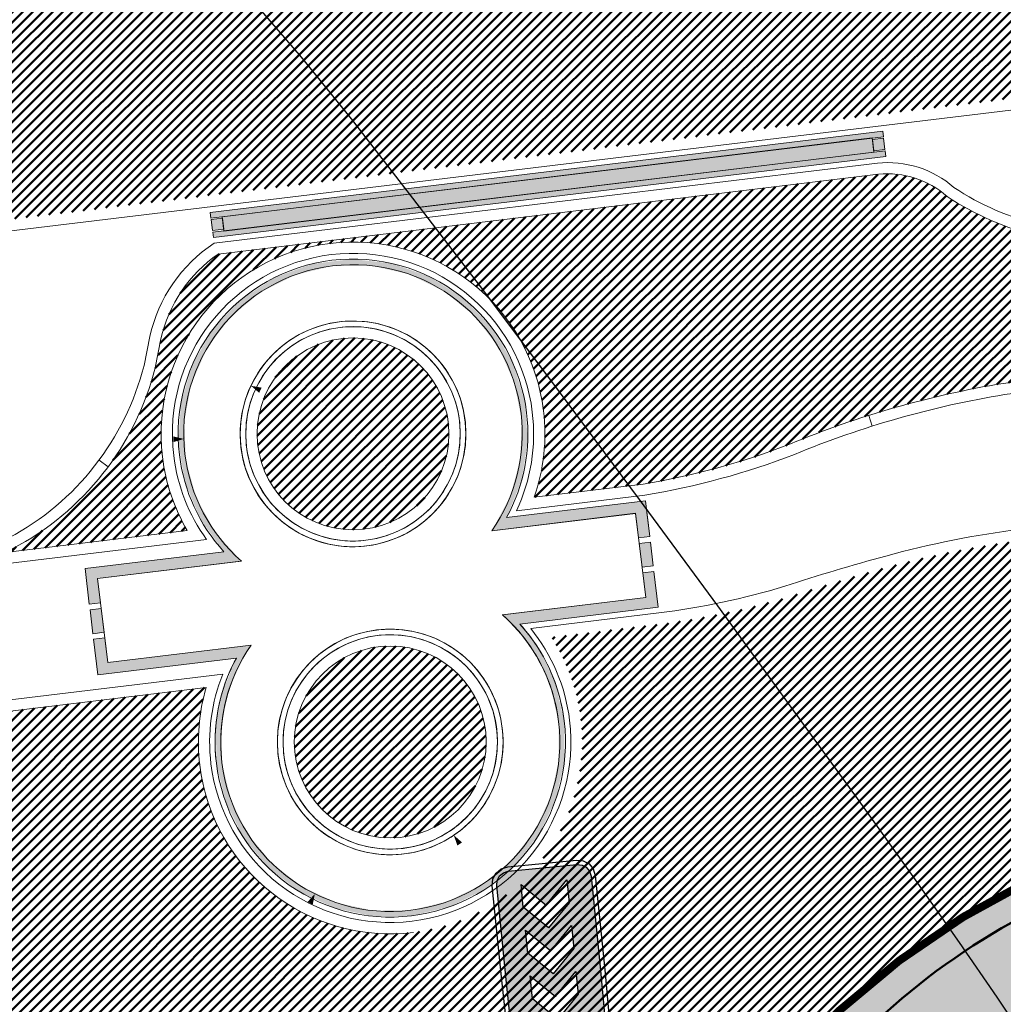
# Model space of a CAD drawing. Extents: x 2931 to 5026, y -2784 to 809.
# Tile 17 of 170: x 3178 to 3196, y -2424 to -2406. Entities that reach past the tile are written whole.
import ezdxf

# ---------------------------------------------------------------- set-up
doc = ezdxf.new("R2010")
doc.units = 0
doc.header["$MEASUREMENT"] = 0
doc.linetypes.add('CONTI', pattern=[0])
doc.layers.add('.', color=7, linetype='Continuous', lineweight=15)
doc.layers.add('GORIZDEFAULT', color=32, linetype='CONTI')
doc.layers.add('PDF_2D - Общий', color=7, linetype='Continuous')
doc.layers.add('PDF_Размер - Конструктив', color=7, linetype='Continuous', true_color=0x66b6ff)
pattern_1 = [(45, (0, -760.2495699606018), (-0.08838834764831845, 0.08838834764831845), [])]

# ---------------------------------------------------------------- blocks, each defined once
blk = doc.blocks.new('РАПРА')
at = {"layer": '.', "transparency": 33554625}
h = blk.add_hatch(color=256, dxfattribs=at)
h.dxf.hatch_style = 1
h.set_gradient(color1=(255, 0, 0), color2=(255, 0, 0), tint=0.6399999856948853)
h.paths.add_polyline_path([(1395798.936627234, -87488.78285388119), (1395736.03742723, -87499.74989387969), (1395684.212787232, -87535.23149387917), (1395651.419187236, -87587.16365388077), (1395637.764147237, -87649.95533388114), (1395637.764147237, -88510.6529338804), (1395651.419187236, -88573.44461388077), (1395684.212787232, -88622.5812538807), (1395736.03742723, -88658.17037388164), (1395798.936627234, -88671.82541388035), (1396981.87166724, -88671.82541388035), (1398716.099574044, -88658.17037388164), (1398768.031734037, -88622.5812538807), (1398800.717814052, -88573.44461388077), (1398814.480374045, -88510.6529338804), (1398814.480374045, -87649.95533388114), (1398800.717814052, -87587.16365388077), (1398768.031734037, -87535.23149387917), (1398716.099574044, -87499.74989387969), (1396981.87166724, -87488.78285388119)])
h.paths.add_polyline_path([(1396390.132953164, -87792.09677388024), (1396676.996313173, -87792.09677388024), (1396963.859673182, -88078.96013388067), (1396676.996313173, -88365.8234938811), (1396390.132953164, -88365.8234938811), (1396676.996313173, -88078.96013388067)], flags=16)
h.paths.add_polyline_path([(1396390.132953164, -88078.96013388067), (1396103.269593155, -88365.8234938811), (1395816.406233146, -88365.8234938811), (1396103.269593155, -88078.96013388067), (1395816.406233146, -87792.09677388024), (1396103.269593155, -87792.09677388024)], flags=16)
h.paths.add_polyline_path([(1396963.859673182, -87792.09677388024), (1397250.723033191, -87792.09677388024), (1397537.586393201, -88078.96013388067), (1397250.723033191, -88365.8234938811), (1396963.859673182, -88365.8234938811), (1397250.723033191, -88078.96013388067)], flags=16)
h.paths.add_polyline_path([(1397537.586393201, -87792.09677388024), (1397824.44975321, -87792.09677388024), (1398111.313113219, -88078.96013388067), (1397824.44975321, -88365.8234938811), (1397537.586393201, -88365.8234938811), (1397824.44975321, -88078.96013388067)], flags=16)
h.paths.add_polyline_path([(1398111.313113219, -87792.09677388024), (1398398.176473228, -87792.09677388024), (1398685.039833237, -88078.96013388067), (1398398.176473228, -88365.8234938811), (1398111.313113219, -88365.8234938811), (1398398.176473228, -88078.96013388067)], flags=16)
at = {"color": 1}
blk.add_lwpolyline([(1398866.305014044, -87649.95533388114), (1398849.961974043, -87565.33709387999), (1398803.513334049, -87496.95437387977), (1398737.926134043, -87450.50573388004), (1396981.87166724, -87434.16269388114), (1395798.936627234, -87434.16269388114), (1395714.210867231, -87450.50573388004), (1395645.935667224, -87496.95437387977), (1395599.487027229, -87565.33709387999), (1395583.036467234, -87649.95533388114), (1395583.036467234, -88510.6529338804), (1395599.487027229, -88592.58317388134), (1395645.935667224, -88660.8583738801), (1395714.210867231, -88707.30701387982), (1395798.936627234, -88723.7575738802), (1396981.87166724, -88723.7575738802), (1398737.926134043, -88707.30701387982), (1398806.201334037, -88660.8583738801), (1398852.649974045, -88592.58317388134), (1398869.100534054, -88510.6529338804), (1398866.305014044, -87649.95533388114)], dxfattribs=at)
blk.add_lwpolyline([(1398814.480374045, -87649.95533388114), (1398800.717814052, -87587.16365388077), (1398768.031734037, -87535.23149387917), (1398716.099574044, -87499.74989387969), (1396981.87166724, -87488.78285388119), (1395798.936627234, -87488.78285388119), (1395736.03742723, -87499.74989387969), (1395684.212787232, -87535.23149387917), (1395651.419187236, -87587.16365388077), (1395637.764147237, -87649.95533388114), (1395637.764147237, -88510.6529338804), (1395651.419187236, -88573.44461388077), (1395684.212787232, -88622.5812538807), (1395736.03742723, -88658.17037388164), (1395798.936627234, -88671.82541388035), (1396981.87166724, -88671.82541388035), (1398716.099574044, -88658.17037388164), (1398768.031734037, -88622.5812538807), (1398800.717814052, -88573.44461388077), (1398814.480374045, -88510.6529338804), (1398814.480374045, -87649.95533388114)], close=True, dxfattribs=at)
at = {"color": 7}
for points in [[(1395816.406233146, -87792.09677388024), (1396103.269593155, -88078.96013388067), (1395816.406233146, -88365.8234938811), (1396103.269593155, -88365.8234938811), (1396390.132953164, -88078.96013388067), (1396103.269593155, -87792.09677388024), (1396103.269593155, -87792.09677388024)], [(1396390.132953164, -87792.09677388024), (1396676.996313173, -88078.96013388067), (1396390.132953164, -88365.8234938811), (1396676.996313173, -88365.8234938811), (1396963.859673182, -88078.96013388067), (1396676.996313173, -87792.09677388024), (1396676.996313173, -87792.09677388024)], [(1396963.859673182, -87792.09677388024), (1397250.723033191, -88078.96013388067), (1396963.859673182, -88365.8234938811), (1397250.723033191, -88365.8234938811), (1397537.586393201, -88078.96013388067), (1397250.723033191, -87792.09677388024), (1397250.723033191, -87792.09677388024)], [(1397537.586393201, -87792.09677388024), (1397824.44975321, -88078.96013388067), (1397537.586393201, -88365.8234938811), (1397824.44975321, -88365.8234938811), (1398111.313113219, -88078.96013388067), (1397824.44975321, -87792.09677388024), (1397824.44975321, -87792.09677388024)], [(1398111.313113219, -87792.09677388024), (1398398.176473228, -88078.96013388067), (1398111.313113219, -88365.8234938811), (1398398.176473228, -88365.8234938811), (1398685.039833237, -88078.96013388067), (1398398.176473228, -87792.09677388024), (1398398.176473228, -87792.09677388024)]]:
    blk.add_lwpolyline(points, close=True, dxfattribs=at)
blk = doc.blocks.new('bstrtthtytt434')
at = {"layer": 'GORIZDEFAULT', "color": 32}
blk.add_lwpolyline([(3196.289442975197, 599.0163649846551), (3195.744993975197, 599.832192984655), (3195.076221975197, 600.800150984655), (3194.254429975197, 601.965808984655), (3193.269316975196, 603.349012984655), (3192.096610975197, 604.967394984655), (3190.795156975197, 606.765843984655), (3189.408376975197, 608.651006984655), (3188.007627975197, 610.533957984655), (3186.653967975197, 612.3456159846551), (3185.390816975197, 613.9926279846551), (3184.309380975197, 615.396371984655), (3183.420719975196, 616.487005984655), (3182.718198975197, 617.306433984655)], dxfattribs=at)

msp = doc.modelspace()

# ---------------------------------------------------------------- hatches: boundary and pattern name
at = {"layer": '.', "linetype": 'ByBlock', "lineweight": 50}
h = msp.add_hatch(dxfattribs=at)
h.set_pattern_fill('ANSI31', color=252)
h.set_pattern_definition(pattern_1)
edge = h.paths.add_edge_path()
edge.add_line((3056.579508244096, -2312.821312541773), (3060.468574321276, -2322.03408438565))
edge.add_line((3060.468574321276, -2322.03408438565), (3091.428099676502, -2308.964875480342))
edge.add_arc((3092.594819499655, -2311.728707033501), 2.999999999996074, 59.08883293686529, 112.8864824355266, ccw=False)
edge.add_line((3094.135944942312, -2309.154812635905), (3125.421424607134, -2327.887068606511))
edge.add_arc((3123.880299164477, -2330.460963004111), 3.000000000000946, 6.846905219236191, 59.0888329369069, ccw=False)
edge.add_line((3126.858903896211, -2330.103312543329), (3145.92372928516, -2488.88006621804))
edge.add_line((3145.92372928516, -2488.88006621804), (3153.629677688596, -2553.057180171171))
edge.add_line((3153.629677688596, -2553.057180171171), (3155.627738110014, -2590.136361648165))
edge.add_line((3155.627738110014, -2590.136361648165), (3160.809987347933, -2689.926820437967))
edge.add_arc((3157.814024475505, -2690.082404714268), 2.999999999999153, -86.74722545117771, 2.9727744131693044, ccw=False)
edge.add_line((3157.984247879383, -2693.077571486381), (3050.375705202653, -2699.193255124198))
edge.add_line((3050.375705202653, -2699.193255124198), (3050.943116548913, -2709.177144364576))
edge.add_line((3050.943116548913, -2709.177144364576), (3313.191871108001, -2694.335524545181))
edge.add_line((3313.191871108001, -2694.335524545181), (3312.624459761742, -2684.351635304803))
edge.add_line((3312.624459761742, -2684.351635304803), (3173.95866141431, -2692.169702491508))
edge.add_arc((3173.788438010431, -2689.174535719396), 2.999999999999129, 182.972774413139, 273.2527745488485, ccw=False)
edge.add_line((3170.792475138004, -2689.330119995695), (3164.49681413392, -2568.651081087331))
edge.add_line((3164.49681413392, -2568.651081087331), (3163.4838931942, -2549.996359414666))
edge.add_line((3163.4838931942, -2549.996359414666), (3160.81852438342, -2528.100377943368))
edge.add_arc((3164.480270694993, -2528.433239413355), 3.67684413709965, 91.76941746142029, 174.8059522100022, ccw=False)
edge.add_line((3164.36673985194, -2524.758148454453), (3165.328204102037, -2524.665378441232))
edge.add_line((3165.328204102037, -2524.665378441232), (3157.302999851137, -2442.857136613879))
edge.add_arc((3156.299241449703, -2436.34407918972), 6.589950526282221, 187.8889569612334, 278.7611968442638, ccw=False)
edge.add_line((3149.771658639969, -2437.248573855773), (3140.934979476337, -2363.416485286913))
edge.add_line((3140.934979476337, -2363.416485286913), (3139.504408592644, -2350.754711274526))
edge.add_line((3139.504408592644, -2350.754711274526), (3136.203008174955, -2324.042627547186))
edge.add_arc((3133.224403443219, -2324.400278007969), 3.000000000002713, 6.84690521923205, 59.08883293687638)
edge.add_line((3134.765528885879, -2321.826383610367), (3099.87037971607, -2300.93282936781))
edge.add_arc((3101.693711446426, -2298.274062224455), 3.223907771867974, 157.9186088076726, 235.5584146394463, ccw=False)
edge.add_line((3098.706274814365, -2297.062120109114), (3108.700353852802, -2280.575790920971))
edge.add_arc((3111.264605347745, -2282.132908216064), 3.00000000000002, 58.73218183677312, 148.732181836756, ccw=False)
edge.add_line((3112.821722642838, -2279.568656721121), (3205.618491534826, -2335.918610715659))
edge.add_line((3205.618491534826, -2335.918610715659), (3207.292050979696, -2336.828718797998))
edge.add_line((3207.292050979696, -2336.828718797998), (3243.014474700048, -2350.174162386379))
edge.add_line((3243.014474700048, -2350.174162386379), (3266.942729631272, -2359.048636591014))
edge.add_line((3266.942729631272, -2359.048636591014), (3413.241120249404, -2447.108035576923))
edge.add_line((3413.241120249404, -2447.108035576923), (3418.398145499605, -2438.54035849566))
edge.add_line((3418.398145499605, -2438.54035849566), (3272.099754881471, -2350.480959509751))
edge.add_line((3272.099754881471, -2350.48095950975), (3270.420061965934, -2349.67270144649))
edge.add_line((3270.420061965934, -2349.67270144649), (3212.929790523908, -2328.350798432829))
edge.add_line((3212.929790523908, -2328.350798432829), (3210.80888251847, -2327.371105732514))
edge.add_line((3210.80888251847, -2327.371105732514), (3103.502412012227, -2262.210273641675))
edge.add_arc((3105.05952930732, -2259.646022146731), 2.999999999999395, 149.0720988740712, 238.7321818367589, ccw=False)
edge.add_line((3102.486085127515, -2258.104145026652), (3107.443599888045, -2249.829888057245))
edge.add_line((3107.443599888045, -2249.829888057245), (3098.865452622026, -2244.690297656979))
edge.add_line((3098.865452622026, -2244.69029765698), (3093.95672483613, -2252.883127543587))
edge.add_arc((3091.383280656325, -2251.341250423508), 2.999999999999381, 238.7321818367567, 329.07209887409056, ccw=False)
edge.add_line((3089.826163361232, -2253.905501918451), (3029.258160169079, -2217.126158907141))
edge.add_line((3029.258160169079, -2217.126158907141), (3024.067769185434, -2225.673663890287))
edge.add_line((3024.067769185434, -2225.673663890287), (3099.145714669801, -2271.264031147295))
edge.add_arc((3097.588597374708, -2273.828282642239), 2.999999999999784, -31.267816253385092, 58.732181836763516, ccw=False)
edge.add_line((3100.152848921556, -2275.385399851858), (3084.60404677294, -2300.991074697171))
edge.add_line((3084.60404677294, -2300.991074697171), (3056.579508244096, -2312.821312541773))
h = msp.add_hatch(dxfattribs=at)
h.set_pattern_fill('ANSI31', color=72)
h.set_pattern_definition(pattern_1)
edge = h.paths.add_edge_path()
edge.add_line((3198.64854658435, -2533.091432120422), (3204.228626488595, -2532.461111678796))
edge.add_line((3204.228626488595, -2532.461111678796), (3205.797166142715, -2546.370449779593))
edge.add_line((3205.797166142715, -2546.370449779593), (3240.426562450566, -2542.464707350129))
edge.add_line((3240.426562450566, -2542.464707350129), (3240.44861768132, -2542.6602551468))
edge.add_line((3240.44861768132, -2542.6602551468), (3240.049289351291, -2542.706391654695))
edge.add_line((3240.049289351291, -2542.706391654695), (3241.597948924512, -2556.425770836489))
edge.add_line((3241.597948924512, -2556.425770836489), (3241.996162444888, -2556.38075674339))
edge.add_line((3241.996162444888, -2556.38075674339), (3242.018783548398, -2556.580872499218))
edge.add_line((3242.018783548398, -2556.580872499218), (3164.317276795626, -2565.344584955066))
edge.add_line((3164.317276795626, -2565.344584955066), (3165.502113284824, -2587.921263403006))
edge.add_line((3165.502113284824, -2587.921263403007), (3169.410030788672, -2587.71068013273))
edge.add_line((3169.410030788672, -2587.71068013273), (3168.370118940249, -2569.242699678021))
edge.add_line((3168.370118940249, -2569.242699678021), (3257.968945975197, -2564.605967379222))
edge.add_line((3257.968945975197, -2564.605967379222), (3268.704736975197, -2563.456844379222))
edge.add_line((3268.704736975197, -2563.456844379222), (3270.714068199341, -2563.190893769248))
edge.add_line((3270.714068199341, -2563.190893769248), (3269.535281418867, -2553.679751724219))
edge.add_line((3269.535281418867, -2553.679751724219), (3268.265415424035, -2549.617480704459))
edge.add_line((3268.265415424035, -2549.617480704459), (3268.137689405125, -2536.980160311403))
edge.add_line((3268.137689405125, -2536.980160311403), (3268.591353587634, -2536.988949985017))
edge.add_line((3268.591353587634, -2536.988949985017), (3271.151259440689, -2516.901073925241))
edge.add_line((3271.151259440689, -2516.901073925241), (3253.464385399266, -2438.824788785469))
edge.add_line((3253.464385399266, -2438.82478878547), (3246.166203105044, -2403.193287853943))
edge.add_line((3246.166203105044, -2403.193287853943), (3240.206266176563, -2366.234493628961))
edge.add_line((3240.206266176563, -2366.234493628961), (3243.364342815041, -2350.778233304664))
edge.add_line((3243.364342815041, -2350.778233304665), (3206.455271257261, -2336.373664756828))
edge.add_line((3206.455271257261, -2336.373664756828), (3113.046281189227, -2283.05801545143))
edge.add_line((3113.046281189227, -2283.05801545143), (3101.14519328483, -2301.682377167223))
edge.add_line((3101.14519328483, -2301.682377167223), (3134.765528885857, -2321.826383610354))
edge.add_arc((3133.22440344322, -2324.400278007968), 3.000000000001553, 6.849462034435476, 59.088832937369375, ccw=False)
edge.add_line((3136.202992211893, -2324.042494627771), (3146.943135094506, -2413.472300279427))
edge.add_line((3146.943135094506, -2413.472300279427), (3222.727371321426, -2404.312809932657))
edge.add_arc((3223.040655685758, -2408.199481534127), 3.899277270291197, 6.922887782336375, 94.60835138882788, ccw=False)
edge.add_arc((3223.040740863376, -2408.199511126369), 3.899196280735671, -81.47081594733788, 6.923470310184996, ccw=False)
edge.add_line((3223.619042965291, -2412.05558403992), (3196.190003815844, -2415.370747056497))
edge.add_arc((3198.473142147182, -2432.932361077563), 17.70940449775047, 97.40732442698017, 105.2026607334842)
edge.add_arc((3203.298833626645, -2450.679680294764), 36.10110462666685, 105.2072041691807, 108.1649889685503)
edge.add_arc((3188.026555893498, -2402.977521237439), 13.9895464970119, 277.1896508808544, 286.6895548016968, ccw=False)
edge.add_line((3189.777404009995, -2416.85707245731), (3187.842487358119, -2417.090951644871))
edge.add_arc((3184.99443761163, -2418.945933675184), 3.398874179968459, 6.9207488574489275, 33.07686530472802, ccw=False)
edge.add_arc((3184.993523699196, -2418.946345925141), 3.399831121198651, -83.07989968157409, 6.925789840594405, ccw=False)
edge.add_arc((3184.99346771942, -2418.946030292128), 3.400151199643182, 163.5011670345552, 276.9203959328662, ccw=False)
edge.add_line((3181.733315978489, -2417.980401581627), (3147.972979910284, -2422.054859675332))
edge.add_line((3147.972979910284, -2422.054859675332), (3149.771658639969, -2437.248573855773))
edge.add_arc((3156.299241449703, -2436.34407918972), 6.589950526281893, 187.88895696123, 278.7611968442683)
edge.add_line((3157.302999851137, -2442.857136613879), (3156.287946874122, -2432.509773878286))
edge.add_arc((3165.559726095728, -2432.951981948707), 9.282318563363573, 100.07270603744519, 177.2694053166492, ccw=False)
edge.add_line((3163.936269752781, -2423.812735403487), (3168.630711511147, -2423.343163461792))
edge.add_arc((3169.037464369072, -2432.546792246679), 9.212612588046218, 9.79482017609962, 92.53053086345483, ccw=False)
edge.add_line((3178.11578730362, -2430.97953879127), (3178.310066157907, -2432.921798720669))
edge.add_line((3178.310066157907, -2432.921798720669), (3182.539779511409, -2439.693473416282))
edge.add_line((3182.539779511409, -2439.693473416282), (3183.799722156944, -2452.535855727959))
edge.add_line((3183.799722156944, -2452.535855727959), (3187.002343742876, -2452.215506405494))
edge.add_line((3187.002343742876, -2452.215506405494), (3189.210950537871, -2475.135808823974))
edge.add_line((3189.210950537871, -2475.135808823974), (3186.060597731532, -2475.450929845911))
edge.add_line((3186.060597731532, -2475.450929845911), (3186.254695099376, -2477.391375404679))
edge.add_line((3186.254695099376, -2477.391375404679), (3183.233715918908, -2482.554248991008))
edge.add_arc((3187.73220544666, -2482.106702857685), 4.520697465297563, 185.6815518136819, 272.2770185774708)
edge.add_line((3187.911817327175, -2486.623830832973), (3193.870304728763, -2486.027819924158))
edge.add_arc((3192.734762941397, -2481.462962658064), 4.703974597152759, 283.9692133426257, 366.943481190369)
edge.add_line((3197.404238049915, -2480.894298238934), (3197.262375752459, -2479.615018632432))
edge.add_line((3197.262375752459, -2479.615018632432), (3193.661081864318, -2478.128648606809))
edge.add_line((3193.661081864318, -2478.128648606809), (3192.899904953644, -2470.742679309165))
edge.add_line((3192.899904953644, -2470.742679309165), (3189.682132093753, -2471.06454417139))
edge.add_line((3189.682132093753, -2471.06454417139), (3185.735106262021, -2431.60502531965))
edge.add_line((3185.735106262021, -2431.60502531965), (3188.844983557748, -2431.293952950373))
edge.add_line((3188.844983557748, -2431.293952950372), (3188.789684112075, -2430.686479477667))
edge.add_arc((3202.589761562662, -2434.181863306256), 14.23586477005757, 99.41612415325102, 165.7866270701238, ccw=False)
edge.add_line((3200.260722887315, -2420.137810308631), (3222.923904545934, -2417.870875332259))
edge.add_arc((3223.460798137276, -2430.845292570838), 12.98552106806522, 5.712137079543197, 92.3696013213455, ccw=False)
edge.add_line((3236.381839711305, -2429.552836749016), (3237.467507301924, -2440.424911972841))
edge.add_line((3237.467507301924, -2440.424911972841), (3245.489102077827, -2520.619033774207))
edge.add_arc((3232.636911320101, -2521.240463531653), 12.86720568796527, -83.64731502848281, 2.7682123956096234, ccw=False)
edge.add_line((3234.060644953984, -2534.028659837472), (3215.68325286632, -2535.86689921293))
edge.add_arc((3214.378686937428, -2523.146660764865), 12.78696048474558, 185.7956058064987, 275.8556841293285, ccw=False)
edge.add_line((3201.657087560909, -2524.437887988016), (3199.058106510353, -2498.363331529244))
edge.add_arc((3194.432319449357, -2498.826036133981), 4.648870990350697, 5.712137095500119, 93.3895282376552)
edge.add_line((3194.157459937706, -2494.18529764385), (3187.347289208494, -2494.876936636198))
edge.add_arc((3187.957506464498, -2499.233898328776), 4.399486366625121, 97.97273957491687, 185.7133964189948)
edge.add_line((3183.579875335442, -2499.671877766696), (3184.27298960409, -2506.600365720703))
edge.add_line((3184.27298960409, -2506.600365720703), (3184.892601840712, -2507.091513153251))
edge.add_line((3184.892601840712, -2507.091513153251), (3197.794868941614, -2505.864546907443))
edge.add_line((3197.794868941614, -2505.864546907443), (3199.787466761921, -2526.595405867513))
edge.add_arc((3189.185059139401, -2527.721193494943), 10.66200943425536, -84.22149646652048, 6.061084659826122, ccw=False)
edge.add_line((3190.258542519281, -2538.329024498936), (3179.89345328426, -2539.377943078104))
edge.add_arc((3178.567549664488, -2526.425563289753), 13.02006768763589, 184.5809880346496, 275.8448699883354, ccw=False)
edge.add_line((3165.58907542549, -2527.465452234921), (3165.328204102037, -2524.665378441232))
edge.add_line((3165.328204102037, -2524.665378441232), (3164.846212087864, -2524.711885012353))
edge.add_line((3164.846212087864, -2524.711885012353), (3167.773249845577, -2550.659093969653))
edge.add_line((3167.773249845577, -2550.659093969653), (3200.231651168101, -2546.998066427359))
edge.add_line((3200.231651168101, -2546.998066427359), (3198.64854658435, -2533.091432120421))
h = msp.add_hatch(dxfattribs=at)
h.set_pattern_fill('ANSI31', color=72)
h.set_pattern_definition(pattern_1)
h.paths.add_polyline_path([(3181.397646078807, -2415.200594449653, -1.563286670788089), (3187.542640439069, -2414.608998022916), (3189.473089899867, -2414.375661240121, 0.06172320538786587), (3192.340277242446, -2413.559723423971, -0.0533669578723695), (3195.849529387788, -2412.591523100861), (3223.255860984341, -2409.276196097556, 0.9294012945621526), (3222.992741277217, -2407.10110267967), (3198.199388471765, -2410.096191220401, -0.1751279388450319), (3194.856767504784, -2409.276918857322, 0.209518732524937), (3193.64573872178, -2408.885334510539), (3181.943402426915, -2410.299730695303, 0.1877390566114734), (3180.929256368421, -2411.803433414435, -0.2401408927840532), (3178.297140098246, -2415.524977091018), (3165.786678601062, -2417.037042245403), (3165.456697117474, -2414.30685523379), (3151.179601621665, -2416.032473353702), (3151.517940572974, -2418.823163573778)])
h = msp.add_hatch(dxfattribs=at)
h.set_pattern_fill('ANSI31', color=72)
h.set_pattern_definition(pattern_1)
h.paths.add_polyline_path([(3184.128831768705, -2411.79839550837, 1), (3184.537917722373, -2415.173478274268, 1)])
h.paths.add_polyline_path([(3185.197873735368, -2420.633698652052, 1), (3184.788797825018, -2417.258698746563, 1)])
at = {"lineweight": 40, "true_color": 0xcfcfcf}
h = msp.add_hatch(color=254, dxfattribs=at)
h.dxf.hatch_style = 1
h.paths.add_polyline_path([(3236.401700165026, -2429.769740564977, 0.4020912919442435), (3222.923904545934, -2417.870875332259), (3200.260722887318, -2420.137810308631, 0.2979728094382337), (3188.789684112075, -2430.686479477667), (3188.845210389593, -2431.293930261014), (3185.735106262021, -2431.60502531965), (3187.121516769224, -2445.465358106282), (3188.507927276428, -2459.325690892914), (3189.682132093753, -2471.064544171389), (3192.899904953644, -2470.742679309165), (3193.661081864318, -2478.128648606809), (3197.262375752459, -2479.615018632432), (3197.363281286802, -2480.623799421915, -0.3954589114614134), (3193.870304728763, -2486.027819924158), (3187.911817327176, -2486.623830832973, -0.3717798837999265), (3183.269049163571, -2482.907485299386), (3183.233715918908, -2482.554248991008), (3186.254695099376, -2477.391375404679), (3186.060597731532, -2475.450929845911), (3189.210950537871, -2475.135808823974), (3188.212792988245, -2465.156949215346), (3187.002343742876, -2452.215506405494), (3183.799722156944, -2452.535855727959), (3182.539779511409, -2439.693473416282), (3178.310066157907, -2432.921798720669), (3178.11578730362, -2430.97953879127, 0.3775479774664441), (3168.630711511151, -2423.343163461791), (3163.936269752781, -2423.812735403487, 0.3501788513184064), (3156.287946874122, -2432.509773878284), (3163.262400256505, -2503.606751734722), (3165.567260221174, -2527.142945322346, 0.4407652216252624), (3180.447832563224, -2539.309145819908), (3185.9967051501, -2538.754107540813), (3190.085791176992, -2538.34508764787, 0.4204379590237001), (3199.787466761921, -2526.595405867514), (3197.794868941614, -2505.864546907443), (3185.071573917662, -2507.074493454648, -0.4023531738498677), (3184.272989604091, -2506.600365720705), (3183.582524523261, -2499.697593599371, -0.4044187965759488), (3187.3472892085, -2494.876936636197), (3190.44205377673, -2494.567375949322), (3193.612779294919, -2494.249972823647, -0.4559087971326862), (3199.07801153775, -2498.654145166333), (3201.657087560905, -2524.437887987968, 0.41452071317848), (3215.683252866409, -2535.866899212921), (3234.060644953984, -2534.028659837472, 0.3960063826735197), (3245.489102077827, -2520.619033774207)])
h.paths.add_polyline_path([(3207.03778315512, -2451.91205623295), (3216.344721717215, -2450.906481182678, -0.460910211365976), (3217.20601253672, -2451.504122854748), (3217.713877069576, -2456.581387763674), (3223.105556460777, -2456.042073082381), (3222.596895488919, -2450.956847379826, -0.5043845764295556), (3223.101133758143, -2450.378891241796), (3228.150711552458, -2449.87379603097), (3227.609384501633, -2444.461998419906), (3206.745009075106, -2446.549003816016, -0.4135501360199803), (3201.883217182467, -2442.910215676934), (3200.86529559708, -2432.733769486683, -0.4125955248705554), (3204.897344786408, -2428.011511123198), (3223.713569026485, -2426.129376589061, -0.3863695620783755), (3228.194028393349, -2429.966975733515, -0.3919432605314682), (3224.458895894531, -2435.097601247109), (3214.864717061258, -2436.057280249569, -0.4215503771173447), (3214.235686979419, -2435.563995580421), (3213.723767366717, -2430.446192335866), (3208.388326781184, -2430.979881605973), (3208.870741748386, -2435.802718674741, -0.3166142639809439), (3208.485410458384, -2436.699630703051), (3203.332663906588, -2437.215045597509), (3203.862076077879, -2442.507726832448), (3223.979733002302, -2440.495413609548, -0.3921261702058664), (3229.549203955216, -2443.900746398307), (3230.536660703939, -2453.772627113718, -0.4350801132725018), (3225.963019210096, -2458.676937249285), (3217.188723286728, -2459.554605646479, -0.4413046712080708), (3216.619709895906, -2459.20625296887), (3216.102574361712, -2454.036304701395), (3210.681480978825, -2454.5785615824), (3211.174444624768, -2459.506856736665, -0.51086082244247), (3210.583513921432, -2460.164190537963), (3205.645078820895, -2460.658168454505), (3206.185945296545, -2466.065361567), (3226.496118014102, -2464.033791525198, -0.423874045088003), (3231.904694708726, -2467.828446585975), (3232.935134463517, -2478.130040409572, -0.3809339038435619), (3228.854507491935, -2482.619558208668), (3210.290027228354, -2484.476511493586, -0.9445699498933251), (3209.381247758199, -2475.402573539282), (3218.711040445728, -2474.508047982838, -0.3488442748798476), (3219.560053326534, -2475.039540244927), (3220.061773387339, -2480.05537572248), (3225.413531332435, -2479.520054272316), (3224.903551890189, -2474.420665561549, -0.5458820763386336), (3225.389042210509, -2473.9015839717), (3230.422945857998, -2473.398056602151), (3229.887738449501, -2468.047438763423), (3209.070923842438, -2470.129686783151, -0.3853398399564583), (3204.229524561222, -2466.366905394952), (3203.215527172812, -2456.229690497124, -0.3584784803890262)], flags=16)
h.paths.add_polyline_path([(3178.778094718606, -2482.839381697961, -0.2214065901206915), (3175.505947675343, -2493.031956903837, 0.277982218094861), (3172.34860886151, -2502.97255310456), (3174.010432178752, -2519.586264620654), (3186.543428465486, -2518.332623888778, -0.4398097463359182), (3187.521916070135, -2519.504839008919), (3188.161130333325, -2525.895242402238, -0.3970099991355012), (3184.175926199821, -2530.803143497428), (3178.706707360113, -2531.308399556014, -0.4396297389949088), (3173.720061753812, -2526.869509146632), (3164.486291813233, -2432.51159997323, -0.9017496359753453), (3173.65223744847, -2431.594755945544)], flags=16)
h.paths.add_polyline_path([(3211.090258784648, -2492.543039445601), (3228.778682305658, -2490.877785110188, -0.9142662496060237), (3229.432751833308, -2497.43731558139), (3222.054241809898, -2498.275088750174, 0.2275587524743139), (3216.003330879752, -2501.389850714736, 0.4257554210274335), (3217.309228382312, -2514.533518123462, -0.6245440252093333), (3215.087378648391, -2521.329717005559, -0.4364639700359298), (3209.053512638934, -2516.864316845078), (3207.188754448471, -2497.715761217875, -0.4080941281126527)], flags=16)
h.paths.add_polyline_path([(3178.378493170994, -2500.237082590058), (3179.649217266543, -2512.940866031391), (3192.387924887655, -2511.666648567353, -0.4225555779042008), (3193.163162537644, -2512.494953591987), (3194.33725093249, -2524.794913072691, -1), (3193.353733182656, -2524.980340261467), (3192.121418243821, -2512.660543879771), (3179.425863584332, -2513.930444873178, -0.4470715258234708), (3178.614138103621, -2513.019289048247), (3177.358061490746, -2500.461940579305, -1)], flags=16)
h.paths.add_polyline_path([(3222.245864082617, -2503.483415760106), (3231.631192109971, -2502.47825301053, -0.01518137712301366), (3232.166872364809, -2502.420881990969), (3231.631192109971, -2502.47825301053, 0.2039938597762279), (3225.667068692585, -2506.049425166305, 0.3845645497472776), (3226.869658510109, -2518.072051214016, -0.710203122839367), (3225.226810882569, -2525.220330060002), (3216.525285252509, -2526.152679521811, -0.02130585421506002), (3215.828828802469, -2526.227303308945), (3216.525285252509, -2526.152679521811, 0.1841086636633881), (3221.626871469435, -2523.27567256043, 0.4206425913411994), (3220.314957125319, -2510.160098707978, -0.6092905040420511)], flags=16)
h.paths.add_polyline_path([(3232.32476832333, -2507.584163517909), (3232.728894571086, -2507.536396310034), (3233.10467408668, -2507.491979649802, 0.1243413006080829), (3236.55796378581, -2506.150139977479, -0.4207583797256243), (3239.515593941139, -2507.952349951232), (3240.817700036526, -2520.969868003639, -0.3726884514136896), (3233.83489277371, -2529.470658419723), (3228.049980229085, -2530.102724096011, 0.5475524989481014), (3230.817904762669, -2514.571267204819, -0.6580089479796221)], flags=16)
at = {"layer": 'PDF_2D - Общий', "transparency": 33554559}
for points in [[(3187.05362146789, -2414.970275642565), (3189.513221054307, -2414.672991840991), (3189.537327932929, -2414.87153366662), (3189.58956537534, -2415.305904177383), (3189.391011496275, -2415.329911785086), (3189.338774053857, -2414.895541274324), (3186.791313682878, -2415.203442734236), (3187.118665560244, -2414.597517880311), (3187.298391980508, -2413.93311058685), (3187.322630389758, -2413.245022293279), (3187.188752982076, -2412.569685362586), (3186.904597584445, -2411.942613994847), (3186.484764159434, -2411.396939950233), (3185.951378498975, -2410.961405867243), (3185.333403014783, -2410.658837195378), (3184.662006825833, -2410.505344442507), (3183.973423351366, -2410.508968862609), (3183.304386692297, -2410.669430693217), (3182.689147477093, -2410.978441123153), (3182.160465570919, -2411.419581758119), (3181.746250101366, -2411.969669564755), (3181.468657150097, -2412.599621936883), (3181.342297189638, -2413.276286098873), (3181.37292682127, -2413.964108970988), (3181.560147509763, -2414.626622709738), (3181.893191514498, -2415.229071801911), (3182.355097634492, -2415.73961853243), (3179.808133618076, -2416.047459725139), (3179.860371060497, -2416.4818302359), (3179.661817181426, -2416.505837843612), (3179.58547286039, -2415.872925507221), (3182.045568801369, -2415.575581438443), (3181.628330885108, -2414.997357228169), (3181.354487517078, -2414.339065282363), (3181.238359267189, -2413.635684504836), (3181.285961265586, -2412.924310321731), (3181.495324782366, -2412.242654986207), (3181.854222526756, -2411.6269061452), (3182.344933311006, -2411.109486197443), (3182.940580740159, -2410.717935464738), (3183.610424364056, -2410.472859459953), (3184.317777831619, -2410.387375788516), (3185.026401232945, -2410.465834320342), (3185.698527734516, -2410.704157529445), (3186.298380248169, -2411.089766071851), (3186.793768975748, -2411.602291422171), (3187.159220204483, -2412.21445515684), (3187.375194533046, -2412.893926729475), (3187.429780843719, -2413.60483027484), (3187.320904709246, -2414.309340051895)], [(3186.978567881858, -2416.691722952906), (3189.518582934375, -2416.384725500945), (3189.466345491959, -2415.950354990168), (3189.664899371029, -2415.926347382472), (3189.741243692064, -2416.559259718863), (3187.288096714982, -2416.855760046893), (3187.660922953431, -2417.358587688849), (3187.925232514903, -2417.925915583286), (3187.823515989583, -2417.938568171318), (3187.613867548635, -2417.477123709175), (3187.32971848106, -2417.057514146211)], [(3179.813495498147, -2417.759193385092), (3179.737151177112, -2417.126281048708), (3179.935705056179, -2417.10227344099), (3179.987942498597, -2417.536643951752), (3182.52795755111, -2417.229646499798), (3182.271724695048, -2417.67462563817), (3182.095053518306, -2418.15678593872), (3182.002775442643, -2418.661991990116), (3181.901058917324, -2418.674644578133), (3182.021623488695, -2418.049806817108), (3182.266642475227, -2417.46269305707)], [(3187.925232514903, -2417.925915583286), (3188.077953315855, -2418.598813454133), (3188.078626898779, -2419.288812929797), (3187.926653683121, -2419.961938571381), (3187.629568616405, -2420.584838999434), (3187.202773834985, -2421.126733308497), (3186.666196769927, -2421.560924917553), (3186.04744304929, -2421.865879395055), (3185.376420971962, -2422.026582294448), (3184.68641256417, -2422.035063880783), (3184.011615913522, -2421.890899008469), (3183.385129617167, -2421.601200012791), (3182.838414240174, -2421.180329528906), (3182.398163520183, -2420.649021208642), (3182.08620793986, -2420.033585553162), (3181.917826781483, -2419.364452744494), (3181.901058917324, -2418.674644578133), (3182.002775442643, -2418.661991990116), (3182.014166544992, -2419.332406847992), (3182.174313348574, -2419.983500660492), (3182.474256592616, -2420.582967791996), (3182.900290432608, -2421.100892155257), (3183.430148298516, -2421.511519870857), (3184.038165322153, -2421.794294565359), (3184.693437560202, -2421.935289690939), (3185.36387117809, -2421.927371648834), (3186.015770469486, -2421.7709549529), (3186.616834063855, -2421.473789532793), (3187.13713558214, -2421.050740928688), (3187.550528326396, -2420.522914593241), (3187.836522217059, -2419.916521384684), (3187.980659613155, -2419.261824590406), (3187.976313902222, -2418.59136015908), (3187.823515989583, -2417.938568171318)]]:
    msp.add_hatch(color=2, dxfattribs=at).paths.add_polyline_path(points)

# ---------------------------------------------------------------- linework, layer by layer
at = {"color": 255, "lineweight": 50, "ltscale": 1000}
msp.add_lwpolyline([(3190.675024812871, -2428.111110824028, -0.2659289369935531), (3200.327133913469, -2420.702555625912), (3222.96380135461, -2418.43827279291, -0.4018179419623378), (3235.835492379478, -2429.821530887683), (3244.921903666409, -2520.660920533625, -0.3955928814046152), (3234.000858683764, -2533.463251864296), (3215.563627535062, -2535.307476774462, -0.4130268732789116), (3202.222773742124, -2524.380883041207), (3199.645463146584, -2498.614789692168, 0.4535375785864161), (3193.53486445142, -2493.686379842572), (3190.385422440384, -2494.001652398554), (3187.279878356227, -2494.31229132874, 0.4049945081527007), (3183.016958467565, -2499.755799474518), (3183.711351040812, -2506.697835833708, 0.3486412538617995), (3184.914138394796, -2507.660581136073), (3197.283268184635, -2506.484314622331), (3199.221798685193, -2526.652660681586, -0.4206429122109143), (3190.033536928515, -2537.778926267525), (3185.940116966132, -2538.188379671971), (3180.378306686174, -2538.744712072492, -0.4413470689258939), (3166.134316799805, -2527.100091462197), (3165.894083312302, -2524.610322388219)], format="xyb", dxfattribs=at)
msp.add_lwpolyline([(3197.262375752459, -2479.615018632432, 0.142137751, 0.142137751, 0), (3193.661081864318, -2478.128648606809, 0.142137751, 0.142137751, 0), (3192.899904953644, -2470.742679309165, 0.142137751, 0.142137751, 0), (3189.682132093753, -2471.064544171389, 0.142137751, 0.142137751, 0), (3188.507927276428, -2459.325690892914, 0.142137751, 0.142137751, 0), (3187.121516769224, -2445.465358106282, 0.142137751, 0.142137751, 0), (3185.735106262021, -2431.60502531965, 0.142137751, 0.142137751, 0), (3188.845210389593, -2431.293930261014, 0.142137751, 0.142137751, 0), (3188.789684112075, -2430.686479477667, 0.142137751, 0.142137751, -0.2979728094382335), (3200.260722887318, -2420.137810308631, 0.142137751, 0.142137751, 0)], format="xyseb")
at = {"layer": 'PDF_2D - Общий', "lineweight": 5}
for points in [[(3147.163304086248, -2413.647134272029), (3222.74735845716, -2404.511851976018, -0.4021253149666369), (3226.712962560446, -2407.753595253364, -0.4058007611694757), (3223.592156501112, -2411.85737971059), (3196.164904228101, -2415.172325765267, 0.03411056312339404), (3193.771172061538, -2415.651194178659, 0.0128752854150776), (3191.98421943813, -2416.186939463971, -0.04141170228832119), (3189.75280077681, -2416.65859089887), (3187.480835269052, -2416.933192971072, -0.1408534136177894), (3188.170004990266, -2418.560488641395, -0.4142402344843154), (3185.379045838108, -2422.122867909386, -0.4142402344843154), (3181.816666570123, -2419.331908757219, -0.1273604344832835), (3182.028230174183, -2417.743325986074), (3156.921437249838, -2420.777781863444), (3156.94554412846, -2420.976323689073), (3181.73365331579, -2417.980360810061, 0.1026330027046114), (3181.618124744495, -2419.356015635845, 0.4141875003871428), (3185.403152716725, -2422.321409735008)], [(3184.56288644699, -2415.372023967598, 0.4141235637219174), (3186.219522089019, -2413.256921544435, 0.4142368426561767), (3184.103863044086, -2411.59984981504, 0.4141038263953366), (3182.447227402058, -2413.71495223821, 0.4142467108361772), (3184.56288644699, -2415.372023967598)], [(3185.234404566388, -2420.931616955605, -0.4142062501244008), (3183.007917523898, -2419.187267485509, -0.08249996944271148), (3183.036332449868, -2418.53357656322, -0.3207616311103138), (3184.751770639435, -2416.960840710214, 0.3207616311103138), (3183.036332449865, -2418.533576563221, 0.08249996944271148), (3183.007917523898, -2419.187267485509, 0.4142062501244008), (3185.234900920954, -2420.931556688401, 0.4141736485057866), (3186.978754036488, -2418.705129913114, 0.08344564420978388), (3186.789965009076, -2418.067033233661, 0.3193014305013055), (3184.752266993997, -2416.960780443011, -0.3193014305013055), (3186.789965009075, -2418.067033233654, -0.08344564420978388), (3186.978754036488, -2418.705129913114, -0.4141736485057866), (3185.234404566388, -2420.931616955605)], [(3185.222847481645, -2420.83228577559, 0.414123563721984), (3186.879483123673, -2418.71718335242, 0.08860396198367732), (3186.68427764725, -2418.080167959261, 0.3144980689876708), (3184.763824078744, -2417.060111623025, 0.3157980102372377), (3183.141523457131, -2418.520502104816, 0.0865332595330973), (3183.107188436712, -2419.175214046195, 0.4142467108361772), (3185.222847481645, -2420.83228577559)]]:
    msp.add_lwpolyline(points, format="xyb", dxfattribs=at)
for points in [[(3180.631489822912, -2412.271386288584, -0.2107848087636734), (3178.236302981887, -2415.330895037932), (3165.961131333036, -2416.81449211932), (3165.631150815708, -2414.084361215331), (3150.956934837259, -2415.857889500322), (3151.342148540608, -2419.03461897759), (3181.739940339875, -2415.360703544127, -0.1269035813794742), (3181.156705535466, -2413.871646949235, -0.4141757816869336), (3183.947664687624, -2410.309267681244, -0.4142343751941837), (3187.510043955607, -2413.100226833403, -0.1412550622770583), (3187.228705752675, -2414.848383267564), (3189.501167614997, -2414.573720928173, 0.05072584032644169), (3192.155797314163, -2413.850070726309, -0.05745828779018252), (3195.878103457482, -2412.789522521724), (3223.28644252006, -2409.473951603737, 0.3948514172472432), (3224.333546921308, -2408.041747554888, 0.3945143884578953), (3222.975688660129, -2406.901754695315), (3198.176770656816, -2409.897468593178, -0.174447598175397), (3194.978970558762, -2409.117728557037, 0.2075606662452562), (3193.623617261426, -2408.686551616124), (3181.87114312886, -2410.106985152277, 0.1928085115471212), (3180.733321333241, -2411.761897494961)], [(3180.929256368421, -2411.803433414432, -0.1877390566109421), (3181.943402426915, -2410.299730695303), (3193.645738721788, -2408.885334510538, -0.2095187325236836), (3194.856767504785, -2409.276918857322, 0.1751279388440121), (3198.199388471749, -2410.096191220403), (3222.992741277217, -2407.101102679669, -0.3928100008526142), (3224.135005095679, -2408.065854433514, -0.3931683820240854), (3223.255485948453, -2409.276241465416), (3195.849529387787, -2412.591523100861, 0.05746184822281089), (3192.081367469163, -2413.664337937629, -0.05062385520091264), (3189.473089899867, -2414.375661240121), (3187.542640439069, -2414.608998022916, 0.1148720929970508), (3187.70858578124, -2413.076119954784, 0.4142371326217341), (3183.923557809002, -2410.110725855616, 0.4141819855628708), (3180.958163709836, -2413.895753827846, 0.102348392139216), (3181.397646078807, -2415.200594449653), (3156.708813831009, -2418.184553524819), (3156.372806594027, -2415.404787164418), (3165.456703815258, -2414.306910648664), (3165.786684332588, -2417.037041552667), (3178.297140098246, -2415.524977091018, 0.2129787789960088), (3180.826739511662, -2412.315574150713)], [(3187.05362146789, -2414.970275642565, 0.156351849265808), (3187.409283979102, -2413.112461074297, 0.4142388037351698), (3183.959880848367, -2410.409878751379, 0.4142388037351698), (3181.257465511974, -2413.85941270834, 0.156149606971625), (3182.04556880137, -2415.575581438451, -0.156149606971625), (3181.257465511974, -2413.85941270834, -0.4142388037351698), (3183.959880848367, -2410.409878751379, -0.4142388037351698), (3187.409283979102, -2413.112461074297, -0.156351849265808)], [(3179.737151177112, -2417.126281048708), (3179.813495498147, -2417.759193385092), (3182.266642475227, -2417.46269305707), (3179.813495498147, -2417.759193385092), (3179.737151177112, -2417.126281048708), (3179.935705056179, -2417.10227344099), (3179.987942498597, -2417.536643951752), (3182.52795755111, -2417.229646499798), (3179.987942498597, -2417.536643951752), (3182.52795755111, -2417.229646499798, 0.1291587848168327), (3182.002775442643, -2418.661991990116, -0.1291587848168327), (3182.52795755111, -2417.229646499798, 0.1842122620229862), (3182.01123755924, -2419.308284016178, 0.4142095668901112), (3185.355433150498, -2421.928396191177, 0.4142095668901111), (3187.975434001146, -2418.584113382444, 0.1840432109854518), (3186.980225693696, -2416.692931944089, -0.1269930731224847), (3187.823515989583, -2417.938568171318, 0.1273642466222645), (3186.980225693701, -2416.692931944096), (3189.518582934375, -2416.384725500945), (3189.337612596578, -2414.894272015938), (3186.791313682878, -2415.203442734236), (3189.338774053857, -2414.895541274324), (3189.391011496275, -2415.329911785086), (3189.58956537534, -2415.305904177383), (3189.537327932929, -2414.87153366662), (3189.513221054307, -2414.672991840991), (3187.05362146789, -2414.970275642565), (3189.513221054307, -2414.672991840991), (3189.58956537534, -2415.305904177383), (3189.391011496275, -2415.329911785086), (3189.338774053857, -2414.895541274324), (3186.791313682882, -2415.203442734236, 0.1847560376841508), (3187.310013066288, -2413.12451451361, -0.1847560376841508), (3186.791313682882, -2415.203442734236, 0.1847560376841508), (3187.310013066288, -2413.12451451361, 0.4142092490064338), (3183.971934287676, -2410.509149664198, 0.4142092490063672), (3181.356736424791, -2413.84735926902, 0.1844331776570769), (3182.355097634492, -2415.73961853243, -0.1844331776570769), (3181.356736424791, -2413.84735926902, 0.1844331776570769), (3182.355097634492, -2415.73961853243), (3182.346987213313, -2415.739193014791), (3179.808133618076, -2416.047459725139), (3179.987942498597, -2417.536643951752), (3179.935705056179, -2417.10227344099)], [(3184.5749398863, -2415.471294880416, 0.4141736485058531), (3186.318793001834, -2413.244868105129, 0.4141968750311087), (3184.091809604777, -2411.500578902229, 0.4141548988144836), (3182.347956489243, -2413.727005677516, 0.4142062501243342), (3184.574443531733, -2415.471355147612, -0.4142062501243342), (3182.347956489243, -2413.727005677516, -0.4141548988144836), (3184.091809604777, -2411.500578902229, -0.4141968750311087), (3186.318793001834, -2413.244868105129, -0.4141736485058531)], [(3185.367486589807, -2422.027667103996, -0.414239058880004), (3181.911966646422, -2419.320337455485, -0.1559367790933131), (3182.266642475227, -2417.46269305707, 0.1029037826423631), (3181.901058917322, -2418.674644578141, 0.05196267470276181), (3181.911966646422, -2419.320337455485, 0.414239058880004), (3185.367486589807, -2422.027667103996, 0.4142390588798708), (3188.07470491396, -2418.572059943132, 0.05345668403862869), (3187.925232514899, -2417.925915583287, 0.1010995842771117), (3187.288096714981, -2416.855760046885, -0.1557464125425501), (3188.07470491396, -2418.572059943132, -0.4142390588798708)]]:
    msp.add_lwpolyline(points, format="xyb", close=True, dxfattribs=at)
for points in [[(3181.805345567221, -2409.560934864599), (3181.817399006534, -2409.660205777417), (3193.730704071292, -2408.220344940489), (3193.718650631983, -2408.121074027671)], [(3193.718650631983, -2408.121074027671), (3181.805345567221, -2409.560934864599), (3181.817399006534, -2409.660205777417), (3193.730704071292, -2408.220344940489)], [(3182.043879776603, -2409.89109039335), (3193.559802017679, -2408.492831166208), (3193.528896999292, -2408.238300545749), (3182.012974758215, -2409.636559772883)], [(3193.733717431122, -2408.245162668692), (3193.535163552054, -2408.269170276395), (3193.559270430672, -2408.467712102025), (3193.757824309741, -2408.443704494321)], [(3193.757824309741, -2408.443704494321), (3193.733717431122, -2408.245162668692), (3193.535163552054, -2408.269170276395), (3193.559270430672, -2408.467712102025)], [(3193.760341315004, -2408.46858248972), (3181.847036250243, -2409.908443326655), (3181.859089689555, -2410.007714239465), (3193.772394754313, -2408.567853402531)], [(3181.859089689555, -2410.007714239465), (3193.772394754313, -2408.567853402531), (3193.760341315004, -2408.46858248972), (3181.847036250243, -2409.908443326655)], [(3182.018966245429, -2409.661015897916), (3181.82041236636, -2409.685023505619), (3181.844519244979, -2409.883565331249), (3182.043073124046, -2409.859557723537)], [(3182.043073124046, -2409.859557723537), (3182.018966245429, -2409.661015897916), (3181.82041236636, -2409.685023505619), (3181.844519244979, -2409.883565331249)], [(3189.403064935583, -2415.429182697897), (3189.454292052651, -2415.851084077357), (3189.652845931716, -2415.827076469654), (3189.601618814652, -2415.405175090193)], [(3189.652845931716, -2415.827076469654), (3189.601618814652, -2415.405175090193), (3189.403064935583, -2415.429182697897), (3189.454292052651, -2415.851084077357)], [(3179.58547286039, -2415.872925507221), (3182.045568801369, -2415.575581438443)], [(3179.661817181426, -2416.505837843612), (3179.58547286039, -2415.872925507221), (3179.661817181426, -2416.505837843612), (3179.860371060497, -2416.4818302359), (3179.808133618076, -2416.047459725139), (3182.355097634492, -2415.73961853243), (3179.808133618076, -2416.047459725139), (3179.860371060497, -2416.4818302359)], [(3189.518582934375, -2416.384725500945), (3189.466345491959, -2415.950354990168), (3189.664899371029, -2415.926347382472), (3189.741243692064, -2416.559259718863), (3187.288096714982, -2416.855760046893), (3189.741243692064, -2416.559259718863), (3189.664899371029, -2415.926347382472), (3189.466345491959, -2415.950354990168), (3189.518582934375, -2416.384725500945), (3186.978567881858, -2416.691722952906)], [(3179.923651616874, -2417.003002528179), (3179.872424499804, -2416.581101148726), (3179.673870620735, -2416.605108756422), (3179.725097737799, -2417.027010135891)], [(3179.923651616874, -2417.003002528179), (3179.872424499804, -2416.581101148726), (3179.673870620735, -2416.605108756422), (3179.725097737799, -2417.027010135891)]]:
    msp.add_lwpolyline(points, close=True, dxfattribs=at)
for points in [[(3193.531001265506, -2413.349612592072), (3193.470573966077, -2413.158905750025)], [(3179.834616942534, -2413.950881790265), (3179.995133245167, -2414.069901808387)], [(3182.347155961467, -2415.740582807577), (3182.346987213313, -2415.739193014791)]]:
    msp.add_lwpolyline(points, dxfattribs=at)
at = {"layer": 'PDF_2D - Общий', "lineweight": 0}
for centre, radius in [((3184.333260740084, -2413.485919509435), 2.0000310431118), ((3184.333624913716, -2413.485941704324), 2.000035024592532), ((3184.333596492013, -2413.485960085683), 1.90004984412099), ((3184.993233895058, -2418.946171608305), 1.999960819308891), ((3184.993551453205, -2418.946348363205), 2.000074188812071), ((3184.993552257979, -2418.946276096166), 1.900103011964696)]:
    msp.add_circle(centre, radius, dxfattribs=at)
at = {"layer": 'PDF_2D - Общий', "lineweight": 5}
for centre, radius in [((3184.333346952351, -2413.485915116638), 2.000024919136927), ((3184.333494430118, -2413.486030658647), 1.899892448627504), ((3184.333468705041, -2413.486010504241), 1.69991556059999), ((3184.993307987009, -2418.94617692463), 2.00002491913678), ((3184.993455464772, -2418.946292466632), 1.899892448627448), ((3184.993429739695, -2418.946272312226), 1.699915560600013)]:
    msp.add_circle(centre, radius, dxfattribs=at)
for centre, radius, start, end in [((3184.333464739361, -2413.485872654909), 2.998597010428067, 96.92480004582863, 186.923956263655), ((3184.333464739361, -2413.485872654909), 2.998597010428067, 96.92480004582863, 186.923956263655), ((3184.333271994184, -2413.485896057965), 2.998597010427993, 6.921933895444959, 96.92109011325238), ((3184.333271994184, -2413.485896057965), 2.998597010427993, 6.921933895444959, 96.92109011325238), ((3184.984095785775, -2418.947425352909), 3.013320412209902, 6.924922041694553, 19.56032621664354), ((3184.984095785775, -2418.947425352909), 3.013320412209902, 6.924922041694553, 19.56032621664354), ((3184.993269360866, -2418.946236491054), 3.004070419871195, 276.9242895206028, 6.923507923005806), ((3184.993269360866, -2418.946236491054), 3.004070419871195, 276.9242895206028, 6.923507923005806), ((3185.007980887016, -2418.945845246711), 3.018581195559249, 174.6042006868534, 186.8960990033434), ((3185.007980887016, -2418.945845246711), 3.018581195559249, 174.6042006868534, 186.8960990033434), ((3184.993409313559, -2418.946219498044), 3.0040704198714, 186.9223822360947, 276.9216006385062), ((3184.993409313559, -2418.946219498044), 3.0040704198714, 186.9223822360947, 276.9216006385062)]:
    msp.add_arc(centre, radius, start, end, dxfattribs=at)
for points in [[(3184.091809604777, -2411.500578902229), (3184.091809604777, -2411.500578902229), (3184.092305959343, -2411.500518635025), (3184.092305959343, -2411.500518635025)], [(3184.091809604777, -2411.500578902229), (3184.091809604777, -2411.500578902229), (3184.092305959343, -2411.500518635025), (3184.092305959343, -2411.500518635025)], [(3184.103863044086, -2411.59984981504), (3184.104359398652, -2411.599789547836), (3184.104359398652, -2411.599789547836), (3184.104359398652, -2411.599789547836)], [(3184.56288644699, -2415.372023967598), (3184.56288644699, -2415.372023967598), (3184.562390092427, -2415.372084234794), (3184.562390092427, -2415.372084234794)], [(3184.574939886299, -2415.471294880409), (3184.574939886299, -2415.471294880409), (3184.574443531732, -2415.471355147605), (3184.574443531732, -2415.471355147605)], [(3184.574939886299, -2415.471294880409), (3184.574939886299, -2415.471294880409), (3184.574443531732, -2415.471355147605), (3184.574443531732, -2415.471355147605)], [(3184.751770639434, -2416.960840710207), (3184.751770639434, -2416.960840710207), (3184.752266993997, -2416.960780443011), (3184.752266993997, -2416.960780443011)], [(3184.751770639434, -2416.960840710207), (3184.751770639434, -2416.960840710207), (3184.752266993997, -2416.960780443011), (3184.752266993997, -2416.960780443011)], [(3184.76382407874, -2417.060111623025), (3184.76382407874, -2417.060111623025), (3184.764320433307, -2417.060051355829), (3184.764320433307, -2417.060051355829)], [(3185.222847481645, -2420.83228577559), (3185.222847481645, -2420.83228577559), (3185.222351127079, -2420.832346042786), (3185.222351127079, -2420.832346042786)], [(3185.234900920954, -2420.931556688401), (3185.234900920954, -2420.931556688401), (3185.234404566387, -2420.931616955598), (3185.234404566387, -2420.931616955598)], [(3185.234900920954, -2420.931556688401), (3185.234900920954, -2420.931556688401), (3185.234404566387, -2420.931616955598), (3185.234404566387, -2420.931616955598)]]:
    msp.add_open_spline(points, degree=3, dxfattribs=at)
at = {"layer": 'PDF_2D - Общий', "color": 2, "lineweight": 0, "transparency": 33554559}
for points in [[(3193.718650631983, -2408.121074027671), (3193.730704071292, -2408.220344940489), (3181.805345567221, -2409.560934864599), (3181.817399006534, -2409.660205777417)], [(3193.757824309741, -2408.443704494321), (3193.559270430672, -2408.467712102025), (3193.733717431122, -2408.245162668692), (3193.535163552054, -2408.269170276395)], [(3193.772394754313, -2408.567853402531), (3181.859089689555, -2410.007714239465), (3193.760341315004, -2408.46858248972), (3181.847036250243, -2409.908443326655)], [(3182.043073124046, -2409.859557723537), (3181.844519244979, -2409.883565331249), (3182.018966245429, -2409.661015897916), (3181.82041236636, -2409.685023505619)], [(3189.601618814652, -2415.405175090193), (3189.652845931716, -2415.827076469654), (3189.403064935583, -2415.429182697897), (3189.454292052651, -2415.851084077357)], [(3179.725097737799, -2417.027010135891), (3179.673870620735, -2416.605108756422), (3179.923651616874, -2417.003002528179), (3179.872424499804, -2416.581101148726)]]:
    msp.add_solid(points, dxfattribs=at)
at = {"layer": 'PDF_2D - Общий', "color": 254, "lineweight": 0, "true_color": 0xcccccc, "transparency": 33554559}
msp.add_solid([(3182.012974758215, -2409.636559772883), (3193.528896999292, -2408.238300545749), (3182.043879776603, -2409.89109039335), (3193.559802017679, -2408.492831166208)], dxfattribs=at)
at = {"layer": 'PDF_Размер - Конструктив', "color": 7, "lineweight": 0, "transparency": 33554559}
for points in [[(3182.524427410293, -2412.63341165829), (3182.714452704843, -2412.667757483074), (3182.671546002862, -2412.758238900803)], [(3181.336359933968, -2413.575835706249), (3181.15120839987, -2413.631408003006), (3181.148137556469, -2413.531449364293)], [(3186.11882634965, -2420.599542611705), (3186.265096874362, -2420.725681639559), (3186.182278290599, -2420.781974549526)], [(3183.657416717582, -2421.636890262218), (3183.619463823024, -2421.82624544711), (3183.529452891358, -2421.781820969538)]]:
    msp.add_solid(points, dxfattribs=at)

# ---------------------------------------------------------------- block references
at = {"linetype": 'ByBlock'}
msp.add_blockref('bstrtthtytt434', (0, -3023.298577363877), dxfattribs=at)
at = {"xscale": -0.00142137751, "yscale": 0.00142137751, "zscale": 0.00142137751, "rotation": 95.71213707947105}
msp.add_blockref('РАПРА', (2865.677088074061, -459.7605239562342), dxfattribs=at)

doc.saveas('drawing.dxf')
